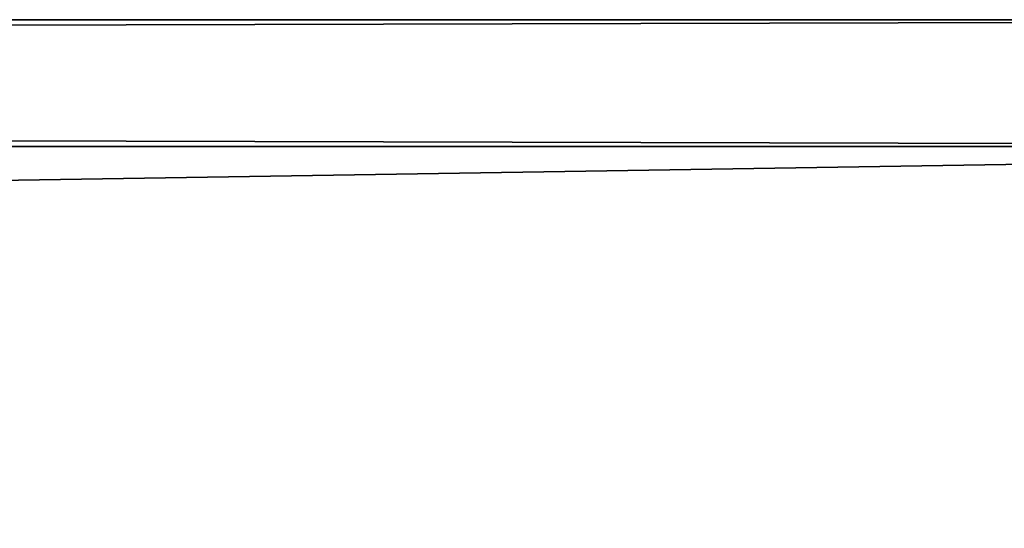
# Model space of a CAD drawing. Header units: millimetres. Extents: x -96 to 96, y -34 to 18.
# Tile 191 of 192: x 87.08 to 90.96, y 15.6 to 17.6. Entities that reach past the tile are written whole.
import ezdxf

# ---------------------------------------------------------------- set-up
doc = ezdxf.new("R2010")
doc.units = ezdxf.units.MM
doc.header["$LTSCALE"] = 65.185185
for name, color, linetype in [('709', 7, 'CONTINUOUS'), ('710', 7, 'CONTINUOUS'), ('714', 7, 'CONTINUOUS'), ('720', 7, 'CONTINUOUS'), ('726', 7, 'CONTINUOUS')]:
    doc.layers.add(name, color=color, linetype=linetype)

msp = doc.modelspace()

# ---------------------------------------------------------------- linework, layer by layer
at = {"layer": '709', "color": 253, "linetype": 'Continuous', "true_color": 0xb2b2b2}
for points in [[(-95.2929, 17.6, 40), (95.2929, 17.6, 40), (-37.5, 17.6, 16.5), (-95.2929, 17.6, 40)], [(95.2929, 17.6, -40), (-95.2929, 17.6, -40), (72, 17.6, -16.5), (95.2929, 17.6, -40)], [(-37.5, 17.6, 16.5), (95.2929, 17.6, 40), (72, 17.6, 16.5), (-37.5, 17.6, 16.5)], [(95.2929, 17.6, 40), (95.2929, 17.6, -40), (72, 17.6, -16.5), (95.2929, 17.6, 40)], [(95.2929, 17.6, 40), (72, 17.6, -16.5), (72, 17.6, 16.5), (95.2929, 17.6, 40)]]:
    msp.add_3dface(points, dxfattribs=at)
at = {"layer": '710', "color": 253, "linetype": 'Continuous', "true_color": 0xb2b2b2}
for points in [[(95.5, 14.1, 40.5), (-95.5, 17.1, 40.5), (-95.5, 14.1, 40.5), (95.5, 14.1, 40.5)], [(95.5, 17.1, 40.5), (-95.5, 17.1, 40.5), (95.5, 14.1, 40.5), (95.5, 17.1, 40.5)]]:
    msp.add_3dface(points, dxfattribs=at)
at = {"layer": '714', "color": 253, "linetype": 'Continuous', "true_color": 0xb2b2b2}
for points in [[(95.5, 17.1, -40.5), (95.5, 14.1, -40.5), (-95.5, 14.1, -40.5), (95.5, 17.1, -40.5)], [(-95.5, 17.1, -40.5), (95.5, 17.1, -40.5), (-95.5, 14.1, -40.5), (-95.5, 17.1, -40.5)]]:
    msp.add_3dface(points, dxfattribs=at)
at = {"layer": '720', "color": 253, "linetype": 'Continuous', "true_color": 0xb2b2b2}
for points in [[(95.2929, 17.6, -40), (95.5, 17.1, -40.5), (-95.5, 17.1, -40.5), (95.2929, 17.6, -40)], [(-95.2929, 17.6, -40), (95.2929, 17.6, -40), (-95.5, 17.1, -40.5), (-95.2929, 17.6, -40)]]:
    msp.add_3dface(points, dxfattribs=at)
at = {"layer": '726', "color": 253, "linetype": 'Continuous', "true_color": 0xb2b2b2}
for points in [[(-95.2929, 17.6, 40), (-95.5, 17.1, 40.5), (95.5, 17.1, 40.5), (-95.2929, 17.6, 40)], [(95.2929, 17.6, 40), (-95.2929, 17.6, 40), (95.5, 17.1, 40.5), (95.2929, 17.6, 40)]]:
    msp.add_3dface(points, dxfattribs=at)

doc.saveas('drawing.dxf')
